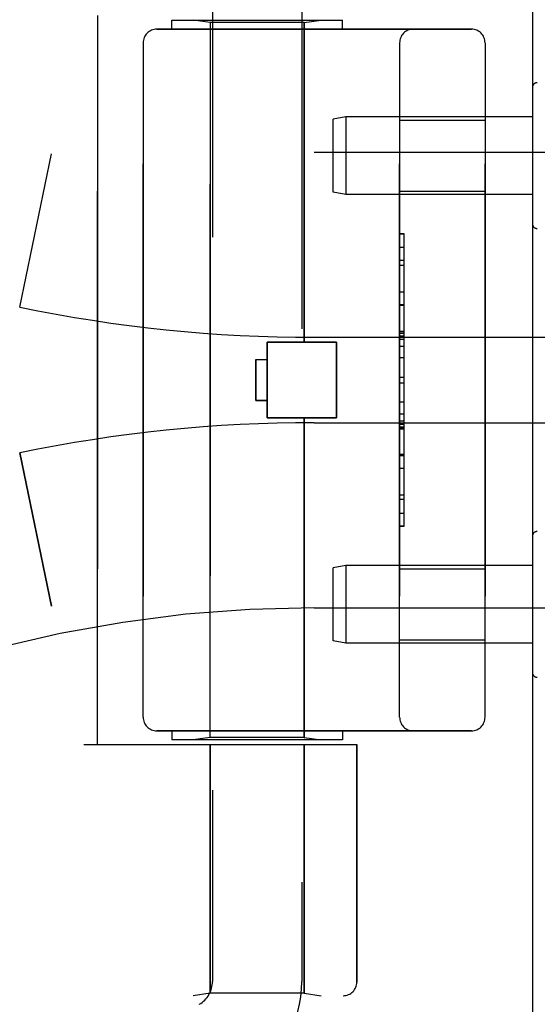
# Model space of a CAD drawing. Header units: inches. Extents: x 0 to 221, y 0 to 143.
# Tile 123 of 256: x 19.66 to 20.8, y 99.2 to 101.36. Entities that reach past the tile are written whole.
import ezdxf

# ---------------------------------------------------------------- set-up
doc = ezdxf.new("R2010")
doc.units = ezdxf.units.IN
doc.header["$LTSCALE"] = 12.142857
doc.header["$MEASUREMENT"] = 0
doc.linetypes.add('HIDDEN', pattern=[0.2, 0.1, -0.1])
doc.layers.get('0').update_dxf_attribs({"linetype": 'CONTINUOUS'})
doc.layers.add('LEFTHAND_DOOR_ASSEMBLY', color=7, linetype='CONTINUOUS')
doc.layers.add('RIGHTHAND_DOOR_ASSEMBLY', color=7, linetype='CONTINUOUS')

msp = doc.modelspace()

# ---------------------------------------------------------------- linework, layer by layer
at = {"color": 3, "linetype": 'Continuous'}
msp.add_line((20.7886, 105.3416), (20.7886, 33.5496), dxfattribs=at)
at = {"layer": 'LEFTHAND_DOOR_ASSEMBLY', "color": 8, "linetype": 'HIDDEN'}
for p, q in [((20.0866, 102.0986), (20.0866, 99.2506)), ((20.2826, 101.8971), (20.2826, 99.2506)), ((19.8346, 99.7706), (19.8346, 101.3706)), ((19.9971, 101.3406), (19.9971, 101.3606)), ((19.9971, 101.3606), (20.3721, 101.3606)), ((20.0816, 101.3553), (20.0441, 101.3606)), ((20.0816, 99.7859), (20.0816, 101.3553)), ((20.2876, 101.3553), (20.0816, 101.3553)), ((20.2876, 101.3553), (20.3251, 101.3606)), ((20.2876, 100.6536), (20.2876, 101.3553)), ((20.3721, 101.3406), (20.3721, 101.3606)), ((19.9646, 101.3406), (20.6546, 101.3406)), ((19.9346, 101.3106), (19.9346, 99.8306)), ((20.4971, 99.8306), (20.4971, 101.3106)), ((20.6846, 101.3106), (20.6846, 99.8306)), ((20.7886, 101.213), (20.7886, 100.9132)), ((20.3795, 101.1481), (20.3511, 101.1431)), ((20.3511, 100.9831), (20.3511, 101.1431)), ((20.3795, 101.1481), (20.3795, 100.9781)), ((20.7886, 101.1481), (20.3795, 101.1481)), ((20.4971, 101.1411), (20.6846, 101.1411)), ((19.6636, 100.7306), (19.7334, 101.0672)), ((20.3096, 101.0706), (21.7276, 101.0706)), ((20.3795, 100.9781), (20.3511, 100.9831)), ((20.7886, 100.9781), (20.3795, 100.9781)), ((20.4971, 100.9851), (20.6846, 100.9851)), ((20.5071, 100.8915), (20.4971, 100.8915)), ((20.4971, 100.8913), (20.5071, 100.8913)), ((20.5071, 100.2496), (20.5071, 100.8915)), ((20.5071, 100.8332), (20.4971, 100.8332)), ((20.4971, 100.823), (20.5071, 100.823)), ((20.4971, 100.7642), (20.5071, 100.7642)), ((20.5071, 100.734), (20.4971, 100.734)), ((20.3096, 100.6643), (21.2772, 100.6643)), ((20.5071, 100.6774), (20.4971, 100.6774)), ((20.5071, 100.6772), (20.4971, 100.6772)), ((20.4971, 100.6769), (20.5071, 100.6769)), ((20.2066, 100.4876), (20.2066, 100.6536)), ((20.2066, 100.6536), (20.3586, 100.6536)), ((20.3586, 100.4876), (20.3586, 100.6536)), ((20.5071, 100.619), (20.4971, 100.619)), ((20.1816, 100.6156), (20.1816, 100.5256)), ((20.1816, 100.6156), (20.2066, 100.6156)), ((20.4971, 100.5769), (20.5071, 100.5769)), ((20.1816, 100.5256), (20.2066, 100.5256)), ((20.4971, 100.4967), (20.5071, 100.4967)), ((20.2066, 100.4876), (20.3586, 100.4876)), ((20.2876, 99.7859), (20.2876, 100.4876)), ((20.3096, 100.4768), (21.2772, 100.4768)), ((20.4971, 100.4811), (20.5071, 100.4811)), ((20.4971, 100.4735), (20.5071, 100.4735)), ((20.4971, 100.4681), (20.5071, 100.4681)), ((20.4971, 100.4633), (20.5071, 100.4633)), ((19.6636, 100.4106), (19.7334, 100.074)), ((20.4971, 100.4049), (20.5071, 100.4049)), ((20.4971, 100.2786), (20.5071, 100.2786)), ((20.4971, 100.2496), (20.5071, 100.2496)), ((20.7886, 100.228), (20.7886, 99.9282)), ((20.3795, 100.1631), (20.3511, 100.1581)), ((20.3511, 99.9981), (20.3511, 100.1581)), ((20.3795, 100.1631), (20.3795, 99.9931)), ((20.7886, 100.1631), (20.3795, 100.1631)), ((20.4971, 100.1561), (20.6846, 100.1561)), ((20.3096, 100.0706), (21.7276, 100.0706)), ((20.3795, 99.9931), (20.3511, 99.9981)), ((20.7886, 99.9931), (20.3795, 99.9931)), ((20.4971, 100.0001), (20.6846, 100.0001)), ((20.6546, 99.8006), (19.9646, 99.8006)), ((19.9971, 99.8006), (19.9971, 99.7806)), ((20.3721, 99.8006), (20.3721, 99.7806)), ((20.3721, 99.7806), (19.9971, 99.7806)), ((20.0816, 99.7859), (20.0441, 99.7806)), ((20.2876, 99.7859), (20.0816, 99.7859)), ((20.2876, 99.7859), (20.3251, 99.7806)), ((19.8046, 99.7706), (20.4034, 99.7706)), ((20.0816, 99.7706), (20.0816, 99.2246)), ((20.2876, 99.7706), (20.2876, 99.2246)), ((20.4034, 99.7706), (20.4034, 99.2493)), ((18.3096, 99.2193), (20.3734, 99.2193)), ((20.0816, 99.2246), (20.0441, 99.2193)), ((20.2876, 99.2246), (20.0816, 99.2246)), ((20.2876, 99.2246), (20.3251, 99.2193))]:
    msp.add_line(p, q, dxfattribs=at)
for centre, radius, start, end in [((20.3096, 103.8457), 2.7751, 223.8884, 270), ((19.9646, 101.3106), 0.03, 90, 180), ((20.5271, 101.3106), 0.03, 90, 180), ((20.6546, 101.3106), 0.03, 0, 90), ((20.7986, 101.213), 0.01, 86.7754, 180), ((20.7986, 100.9132), 0.01, 180, 273.2246), ((20.3096, 103.8457), 3.1814, 258.2843, 270), ((20.3096, 97.2955), 3.1814, 90, 101.7157), ((20.7986, 100.228), 0.01, 86.7754, 180), ((20.3096, 97.2955), 2.7751, 90, 136.1116), ((20.7986, 99.9282), 0.01, 180, 273.2246), ((19.9646, 99.8306), 0.03, 180, 270), ((20.5271, 99.8306), 0.03, 180, 270), ((20.6546, 99.8306), 0.03, 270, 360), ((20.0286, 99.2506), 0.058, 300, 360), ((20.0286, 99.2506), 0.254, 300, 360), ((20.3734, 99.2493), 0.03, 270, 360)]:
    msp.add_arc(centre, radius, start, end, dxfattribs=at)
at = {"layer": 'RIGHTHAND_DOOR_ASSEMBLY', "color": 8, "linetype": 'HIDDEN'}
for p, q in [((19.8346, 101.3706), (19.8346, 99.7706)), ((19.9971, 101.3406), (19.9971, 101.3606)), ((19.9971, 101.3606), (20.3721, 101.3606)), ((20.0816, 101.3553), (20.0441, 101.3606)), ((20.0816, 101.3553), (20.0816, 99.7859)), ((20.2876, 101.3553), (20.0816, 101.3553)), ((20.2876, 101.3553), (20.3251, 101.3606)), ((20.2876, 101.3553), (20.2876, 100.6536)), ((20.3721, 101.3406), (20.3721, 101.3606)), ((20.6546, 101.3406), (19.9646, 101.3406)), ((19.9346, 99.8306), (19.9346, 101.3106)), ((20.4971, 101.3106), (20.4971, 99.8306)), ((20.6846, 99.8306), (20.6846, 101.3106)), ((20.4971, 101.1411), (20.6846, 101.1411)), ((19.6636, 100.7306), (19.7334, 101.0672)), ((20.3096, 101.0706), (21.7276, 101.0706)), ((20.4971, 100.9851), (20.6846, 100.9851)), ((20.4971, 100.8916), (20.5071, 100.8916)), ((20.5071, 100.2496), (20.5071, 100.8916)), ((20.4971, 100.8625), (20.5071, 100.8625)), ((20.4971, 100.7362), (20.5071, 100.7362)), ((20.3096, 100.6643), (21.2772, 100.6643)), ((20.4971, 100.6779), (20.5071, 100.6779)), ((20.4971, 100.6731), (20.5071, 100.6731)), ((20.4971, 100.6677), (20.5071, 100.6677)), ((20.2066, 100.6536), (20.2066, 100.4876)), ((20.3586, 100.6536), (20.2066, 100.6536)), ((20.3586, 100.6536), (20.3586, 100.4876)), ((20.4971, 100.66), (20.5071, 100.66)), ((20.4971, 100.6445), (20.5071, 100.6445)), ((20.1816, 100.5256), (20.1816, 100.6156)), ((20.1816, 100.6156), (20.2066, 100.6156)), ((20.4971, 100.5643), (20.5071, 100.5643)), ((20.2066, 100.5256), (20.1816, 100.5256)), ((20.5071, 100.5222), (20.4971, 100.5222)), ((20.3586, 100.4876), (20.2066, 100.4876)), ((20.2876, 100.4876), (20.2876, 99.7859)), ((20.3096, 100.4768), (21.2772, 100.4768)), ((20.4971, 100.4642), (20.5071, 100.4642)), ((20.5071, 100.464), (20.4971, 100.464)), ((20.5071, 100.4638), (20.4971, 100.4638)), ((19.7334, 100.074), (19.6636, 100.4106)), ((20.5071, 100.4072), (20.4971, 100.4072)), ((20.4971, 100.377), (20.5071, 100.377)), ((20.4971, 100.3182), (20.5071, 100.3182)), ((20.5071, 100.308), (20.4971, 100.308)), ((20.4971, 100.2499), (20.5071, 100.2499)), ((20.5071, 100.2496), (20.4971, 100.2496)), ((20.4971, 100.1561), (20.6846, 100.1561)), ((20.3096, 100.0706), (21.7276, 100.0706)), ((20.4971, 100.0001), (20.6846, 100.0001)), ((19.9646, 99.8006), (20.6546, 99.8006)), ((19.9971, 99.8006), (19.9971, 99.7806)), ((20.3721, 99.8006), (20.3721, 99.7806)), ((20.3721, 99.7806), (19.9971, 99.7806)), ((20.0816, 99.7859), (20.0441, 99.7806)), ((20.2876, 99.7859), (20.0816, 99.7859)), ((20.2876, 99.7859), (20.3251, 99.7806)), ((19.8046, 99.7706), (20.4034, 99.7706)), ((20.0816, 99.2246), (20.0816, 99.7706)), ((20.2876, 99.2246), (20.2876, 99.7706)), ((20.4034, 99.2493), (20.4034, 99.7706)), ((18.3096, 99.2193), (20.3734, 99.2193)), ((20.0816, 99.2246), (20.0441, 99.2193)), ((20.2876, 99.2246), (20.0816, 99.2246)), ((20.2876, 99.2246), (20.3251, 99.2193))]:
    msp.add_line(p, q, dxfattribs=at)
for centre, radius, start, end in [((20.3096, 103.8457), 2.7751, 223.8884, 270), ((19.9646, 101.3106), 0.03, 90, 180), ((20.5271, 101.3106), 0.03, 90, 180), ((20.6546, 101.3106), 0.03, 0, 90), ((20.3096, 103.8457), 3.1814, 258.2843, 270), ((20.3096, 97.2955), 3.1814, 90, 101.7157), ((20.3096, 97.2955), 2.7751, 90, 136.1116), ((19.9646, 99.8306), 0.03, 180, 270), ((20.5271, 99.8306), 0.03, 180, 270), ((20.6546, 99.8306), 0.03, 270, 360), ((20.3734, 99.2493), 0.03, 270, 360)]:
    msp.add_arc(centre, radius, start, end, dxfattribs=at)

doc.saveas('drawing.dxf')
